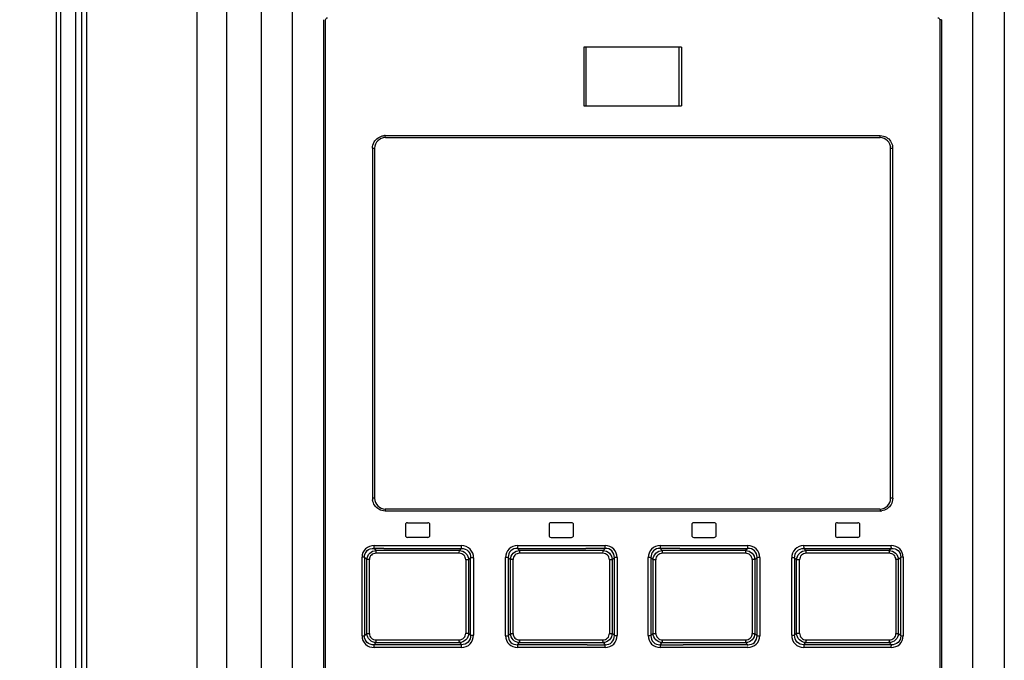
# Model space of a CAD drawing. Header units: inches. Extents: x 0 to 117, y 0 to 83.
# Tile 12 of 73: x 18.69 to 22.66, y 47.74 to 50.32. Entities that reach past the tile are written whole.
import ezdxf

# ---------------------------------------------------------------- set-up
doc = ezdxf.new("R2010")
doc.units = ezdxf.units.IN
doc.header["$LTSCALE"] = 6.431102
doc.header["$MEASUREMENT"] = 0
doc.layers.get('0').update_dxf_attribs({"linetype": 'CONTINUOUS'})
doc.styles.get("Standard").update_dxf_attribs({"font": 'txt', "width": 0.8})
doc.dimstyles.new('DIMSTYLE_2', dxfattribs={"dimtxt": 0.78125, "dimasz": 0.7, "dimexe": 0.18, "dimexo": 0.0625, "dimgap": 0.09, "dimtad": 1, "dimdec": 0, "dimzin": 4, "dimdsep": 46, "dimtxsty": 'STANDARD', "dimblk": '_FILLED', "dimblk1": '_FILLED', "dimblk2": '_FILLED', "dimcen": 0.09, "dimadec": 0, "dimazin": 0, "dimtfac": 1, "dimtdec": 0, "dimtofl": 0, "dimtmove": 0, "dimatfit": 3, "dimldrblk": '_FILLED', "dimfxl": 1, "dimtolj": 1, "dimtzin": 4, "dimarcsym": 0})

# ---------------------------------------------------------------- blocks, each defined once
blk = doc.blocks.new('_FILLED')
at = {"color": 0, "linetype": 'BYBLOCK'}
blk.add_solid([(0, 0), (-1, 0.1429), (-1, -0.1429)], dxfattribs=at)
blk = doc.blocks.new('*D14')
at = {"color": 7, "linetype": 'CONTINUOUS'}
for p, q in [((18.7406, 53.1218), (14.2079, 53.1218)), ((14.5829, 53.1218), (14.5829, 40.289)), ((14.5829, 27.4562), (14.5829, 40.289)), ((21.3059, 27.4562), (14.2079, 27.4562))]:
    blk.add_line(p, q, dxfattribs=at)
at = {"color": 7, "linetype": 'CONTINUOUS', "xscale": 0.7, "yscale": 0.7, "zscale": 0.7}
for p, rotation in [((14.5829, 53.1218), 90), ((14.5829, 27.4562), 270)]:
    blk.add_blockref('_FILLED', p, dxfattribs=dict(at, rotation=rotation))
at = {"color": 7, "linetype": 'CONTINUOUS', "insert": (13.6063, 40.289), "char_height": 0.78125, "width": 1.875, "attachment_point": 2, "rotation": 90, "line_spacing_factor": 0.9}
blk.add_mtext('652', dxfattribs=at)

msp = doc.modelspace()

# ---------------------------------------------------------------- linework, layer by layer
at = {"color": 7, "linetype": 'CONTINUOUS'}
for p, q in [((18.8366, 35.0875), (18.8366, 52.9068)), ((18.8549, 35.3302), (18.8549, 52.8953)), ((19.5214, 52.7065), (19.5214, 28.0966)), ((19.4042, 28.1328), (19.4042, 52.5887)), ((19.6634, 28.1247), (19.6634, 52.5887)), ((22.6556, 52.5887), (22.6556, 27.7649)), ((18.9135, 51.9907), (18.9135, 40.8035)), ((18.9388, 40.9817), (18.9388, 51.8127)), ((18.9583, 51.8127), (18.9583, 40.9817)), ((19.7882, 45.2696), (19.7882, 50.3626)), ((22.5283, 45.2696), (22.5283, 50.3605)), ((19.9141, 45.3113), (19.9141, 50.3231)), ((19.9211, 45.3113), (19.9211, 50.3231)), ((22.3953, 50.3231), (22.3953, 45.3113)), ((22.4023, 50.3231), (22.3953, 50.3231)), ((22.4023, 50.3231), (22.4023, 45.3113)), ((21.3551, 50.2119), (20.9613, 50.2119)), ((20.9614, 50.2119), (20.9614, 49.9757)), ((20.9711, 49.9757), (20.9711, 50.2119)), ((21.3454, 49.9757), (21.3454, 50.2119)), ((21.3551, 50.2119), (21.3551, 49.9757)), ((20.9614, 49.9757), (21.3551, 49.9757)), ((20.1615, 49.8566), (22.155, 49.8566)), ((20.1622, 49.8487), (22.1543, 49.8487)), ((20.1102, 49.8054), (20.1102, 48.396)), ((20.1102, 49.8054), (20.1189, 49.8054)), ((20.1189, 49.8054), (20.1189, 48.396)), ((22.1976, 48.396), (22.1976, 49.8054)), ((22.1976, 49.8054), (22.2062, 49.8054)), ((22.2062, 48.396), (22.2062, 49.8054)), ((20.1189, 48.396), (20.1102, 48.396)), ((22.2062, 48.396), (22.1976, 48.396)), ((22.155, 48.3448), (20.1615, 48.3448)), ((22.1543, 48.3527), (20.1622, 48.3527)), ((20.2429, 48.2897), (20.2429, 48.2464)), ((20.2508, 48.2976), (20.3334, 48.2976)), ((20.3413, 48.2464), (20.3413, 48.2897)), ((20.8216, 48.2897), (20.8216, 48.2464)), ((20.9122, 48.2976), (20.8295, 48.2976)), ((20.92, 48.2464), (20.92, 48.2897)), ((21.3964, 48.2897), (21.3964, 48.2464)), ((21.487, 48.2976), (21.4043, 48.2976)), ((21.4949, 48.2464), (21.4949, 48.2897)), ((21.9752, 48.2897), (21.9752, 48.2464)), ((21.983, 48.2976), (22.0657, 48.2976)), ((22.0736, 48.2464), (22.0736, 48.2897)), ((20.3334, 48.2385), (20.2508, 48.2385)), ((20.8295, 48.2385), (20.9122, 48.2385)), ((21.4043, 48.2385), (21.487, 48.2385)), ((22.0657, 48.2385), (21.983, 48.2385)), ((20.1163, 48.2054), (20.4693, 48.2054)), ((20.6945, 48.2054), (20.6945, 48.2045)), ((20.6945, 48.2054), (21.0476, 48.2054)), ((20.6945, 48.2036), (20.6945, 48.2027)), ((20.6945, 48.2018), (20.6945, 48.2009)), ((21.0475, 48.1943), (21.0476, 48.2038)), ((21.2689, 48.2054), (21.6219, 48.2054)), ((21.2689, 48.2054), (21.2689, 48.1957)), ((21.8471, 48.2054), (22.2002, 48.2054)), ((20.0682, 47.8416), (20.0682, 48.159)), ((20.0781, 48.159), (20.0682, 48.159)), ((20.0781, 48.159), (20.0781, 47.8416)), ((20.0781, 48.159), (20.0879, 48.1495)), ((20.1246, 48.1856), (20.1155, 48.1943)), ((20.1563, 48.1943), (20.1155, 48.1943)), ((20.4599, 48.1745), (20.1239, 48.1745)), ((20.4603, 48.1856), (20.1246, 48.1856)), ((20.1563, 48.1943), (20.4688, 48.1943)), ((20.4688, 48.1943), (20.4603, 48.1856)), ((20.4976, 48.1481), (20.5056, 48.1563)), ((20.5056, 47.8444), (20.5056, 48.1563)), ((20.5174, 48.1563), (20.5056, 48.1563)), ((20.5174, 48.1563), (20.5174, 47.8444)), ((20.6464, 47.8425), (20.6464, 48.1581)), ((20.657, 48.1581), (20.6464, 48.1581)), ((20.657, 48.1581), (20.657, 47.8425)), ((20.657, 48.1581), (20.6662, 48.1491)), ((20.703, 48.1856), (20.6942, 48.1943)), ((20.6942, 48.1943), (20.9699, 48.1943)), ((21.0388, 48.1746), (20.7027, 48.1746)), ((21.0389, 48.1857), (20.703, 48.1856)), ((21.0475, 48.1943), (20.9699, 48.1943)), ((21.0388, 48.1746), (21.0389, 48.1831)), ((21.0475, 48.1943), (21.0389, 48.1857)), ((21.0759, 48.1486), (21.0845, 48.1572)), ((21.0845, 47.8434), (21.0845, 48.1572)), ((21.0957, 48.1572), (21.0845, 48.1572)), ((21.0957, 48.1572), (21.0957, 47.8434)), ((21.2208, 47.8434), (21.2208, 48.1572)), ((21.2319, 48.1572), (21.2208, 48.1572)), ((21.2319, 48.1572), (21.2319, 47.8434)), ((21.2319, 48.1572), (21.2405, 48.1486)), ((21.2776, 48.1857), (21.2689, 48.1943)), ((21.2818, 48.1943), (21.2689, 48.1943)), ((21.6134, 48.1856), (21.2776, 48.1857)), ((21.2776, 48.1857), (21.2776, 48.1762)), ((21.6137, 48.1746), (21.2777, 48.1746)), ((21.3489, 48.1943), (21.2818, 48.1943)), ((21.3489, 48.1943), (21.6223, 48.1943)), ((21.6223, 48.1943), (21.6134, 48.1856)), ((21.6503, 48.1491), (21.6595, 48.1581)), ((21.6595, 47.8425), (21.6595, 48.1581)), ((21.67, 48.1581), (21.6595, 48.1581)), ((21.67, 48.1581), (21.67, 47.8425)), ((21.7991, 47.8444), (21.7991, 48.1563)), ((21.8109, 48.1563), (21.7991, 48.1563)), ((21.8109, 48.1563), (21.8109, 47.8444)), ((21.8109, 48.1563), (21.8189, 48.1481)), ((21.8561, 48.1856), (21.8476, 48.1943)), ((21.8476, 48.1943), (22.2009, 48.1943)), ((22.1919, 48.1856), (21.8561, 48.1856)), ((22.1926, 48.1745), (21.8566, 48.1745)), ((22.2009, 48.1943), (22.1919, 48.1856)), ((22.2285, 48.1495), (22.2384, 48.159)), ((22.2384, 47.8416), (22.2384, 48.159)), ((22.2483, 48.159), (22.2384, 48.159)), ((22.2483, 48.159), (22.2483, 47.8416)), ((20.0879, 47.8511), (20.0879, 48.1495)), ((20.0979, 48.1495), (20.0879, 48.1495)), ((20.0979, 47.8511), (20.0979, 48.1495)), ((20.4858, 48.1481), (20.4858, 47.8526)), ((20.4976, 48.1481), (20.4858, 48.1481)), ((20.4976, 48.1481), (20.4976, 47.8526)), ((20.6662, 47.8516), (20.6662, 48.1491)), ((20.6768, 48.1491), (20.6662, 48.1491)), ((20.6768, 47.8516), (20.6768, 48.1491)), ((21.0647, 48.1486), (21.0647, 47.8521)), ((21.0759, 48.1486), (21.0647, 48.1486)), ((21.0759, 48.1486), (21.0759, 47.8521)), ((21.2405, 47.8521), (21.2405, 48.1486)), ((21.2517, 48.1486), (21.2405, 48.1486)), ((21.2517, 47.8521), (21.2517, 48.1486)), ((21.6397, 48.1491), (21.6397, 47.8516)), ((21.6503, 48.1491), (21.6397, 48.1491)), ((21.6503, 48.1491), (21.6503, 47.8516)), ((21.8189, 47.8526), (21.8189, 48.1481)), ((21.8307, 48.1481), (21.8189, 48.1481)), ((21.8307, 47.8526), (21.8307, 48.1481)), ((22.2186, 48.1495), (22.2186, 47.8511)), ((22.2285, 48.1495), (22.2186, 48.1495)), ((22.2285, 48.1495), (22.2285, 47.8511)), ((20.0682, 47.8416), (20.0781, 47.8416)), ((20.0879, 47.8511), (20.0781, 47.8416)), ((20.0879, 47.8511), (20.0979, 47.8511)), ((20.4858, 47.8526), (20.4976, 47.8526)), ((20.5056, 47.8444), (20.4976, 47.8526)), ((20.5056, 47.8444), (20.5174, 47.8444)), ((20.6464, 47.8425), (20.657, 47.8425)), ((20.6662, 47.8516), (20.657, 47.8425)), ((20.6662, 47.8516), (20.6768, 47.8516)), ((21.0647, 47.8521), (21.0759, 47.8521)), ((21.0845, 47.8434), (21.0759, 47.8521)), ((21.0845, 47.8434), (21.0957, 47.8434)), ((21.2208, 47.8434), (21.2319, 47.8434)), ((21.2405, 47.8521), (21.2319, 47.8434)), ((21.2405, 47.8521), (21.2517, 47.8521)), ((21.6397, 47.8516), (21.6503, 47.8516)), ((21.6595, 47.8425), (21.6503, 47.8516)), ((21.6595, 47.8425), (21.67, 47.8425)), ((21.7991, 47.8444), (21.8109, 47.8444)), ((21.8189, 47.8526), (21.8109, 47.8444)), ((21.8189, 47.8526), (21.8307, 47.8526)), ((22.2186, 47.8511), (22.2285, 47.8511)), ((22.2384, 47.8416), (22.2285, 47.8511)), ((22.2384, 47.8416), (22.2483, 47.8416)), ((20.1155, 47.8063), (20.1246, 47.815)), ((20.2015, 47.8063), (20.1155, 47.8063)), ((20.1239, 47.8261), (20.4599, 47.8261)), ((20.1246, 47.815), (20.4603, 47.815)), ((20.4688, 47.8063), (20.2015, 47.8063)), ((20.4603, 47.815), (20.4688, 47.8063)), ((20.6942, 47.8063), (20.703, 47.815)), ((20.9755, 47.8063), (20.6942, 47.8063)), ((20.7027, 47.8261), (21.0388, 47.8261)), ((20.703, 47.815), (21.0389, 47.815)), ((20.9755, 47.8063), (21.0475, 47.8063)), ((21.0389, 47.815), (21.0388, 47.8244)), ((21.0389, 47.815), (21.0475, 47.8063)), ((21.0476, 47.8043), (21.0475, 47.8063)), ((21.2689, 47.8063), (21.2776, 47.815)), ((21.2689, 47.8063), (21.3365, 47.8063)), ((21.2689, 47.8063), (21.2689, 47.7969)), ((21.2777, 47.8261), (21.2776, 47.8176)), ((21.2776, 47.815), (21.6135, 47.815)), ((21.2777, 47.8261), (21.6137, 47.8261)), ((21.3365, 47.8063), (21.362, 47.8063)), ((21.6223, 47.8063), (21.362, 47.8063)), ((21.6135, 47.815), (21.6223, 47.8063)), ((21.622, 47.8017), (21.6221, 47.8024)), ((21.622, 47.8002), (21.622, 47.801)), ((21.622, 47.7986), (21.622, 47.7994)), ((21.8476, 47.8063), (21.8561, 47.815)), ((22.2009, 47.8063), (21.8476, 47.8063)), ((21.8561, 47.815), (22.1919, 47.815)), ((21.8566, 47.8261), (22.1926, 47.8261)), ((22.1919, 47.815), (22.2009, 47.8063)), ((20.4693, 47.7952), (20.1163, 47.7952)), ((21.0476, 47.7952), (20.6945, 47.7952)), ((21.6219, 47.7952), (21.2689, 47.7952)), ((21.6219, 47.7952), (21.6219, 47.7961)), ((21.622, 47.7969), (21.622, 47.7978)), ((22.2002, 47.7952), (21.8471, 47.7952))]:
    msp.add_line(p, q, dxfattribs=at)
for points in [[(20.1161, 48.1998), (20.1161, 48.199), (20.116, 48.1982), (20.116, 48.1975), (20.1159, 48.1968), (20.1158, 48.1962), (20.1158, 48.1956), (20.1157, 48.1951), (20.1156, 48.1947), (20.1155, 48.1943)], [(20.1163, 48.2054), (20.1163, 48.2048), (20.1163, 48.2041), (20.1162, 48.2035), (20.1162, 48.2029), (20.1162, 48.2022), (20.1162, 48.2016), (20.1162, 48.201), (20.1161, 48.2004), (20.1161, 48.1998)], [(20.6944, 48.1978), (20.6944, 48.1973), (20.6944, 48.1968), (20.6943, 48.1963), (20.6943, 48.1959), (20.6943, 48.1955), (20.6943, 48.1952), (20.6943, 48.1949), (20.6942, 48.1946), (20.6942, 48.1943)], [(20.6945, 48.2001), (20.6945, 48.1993), (20.6944, 48.1985), (20.6944, 48.1978)], [(21.8471, 48.2054), (21.8471, 48.2047), (21.8472, 48.2039), (21.8472, 48.2031), (21.8472, 48.2024), (21.8472, 48.2016)], [(21.8472, 48.2009), (21.8472, 48.2002), (21.8473, 48.1995), (21.8473, 48.1988)], [(21.8473, 48.1988), (21.8473, 48.1982), (21.8473, 48.1975), (21.8474, 48.1969), (21.8474, 48.1964), (21.8475, 48.1959), (21.8475, 48.1954), (21.8475, 48.195), (21.8476, 48.1946), (21.8476, 48.1943)], [(20.4692, 47.8018), (20.4692, 47.8025), (20.4691, 47.8031), (20.4691, 47.8037), (20.4691, 47.8042), (20.469, 47.8047), (20.469, 47.8052), (20.4689, 47.8056), (20.4689, 47.806), (20.4688, 47.8063)], [(20.4693, 47.7997), (20.4692, 47.8005), (20.4692, 47.8011), (20.4692, 47.8018)], [(20.4693, 47.796), (20.4693, 47.7967), (20.4693, 47.7975), (20.4693, 47.7983), (20.4693, 47.799)], [(21.6221, 47.803), (21.6221, 47.8035), (21.6221, 47.804), (21.6221, 47.8045), (21.6222, 47.8049), (21.6222, 47.8053), (21.6222, 47.8057), (21.6222, 47.806), (21.6223, 47.8063)], [(22.2002, 47.7952), (22.2002, 47.7958), (22.2002, 47.7965), (22.2002, 47.7971), (22.2002, 47.7978), (22.2003, 47.7984), (22.2003, 47.799), (22.2003, 47.7996), (22.2003, 47.8002), (22.2004, 47.8008)], [(22.2004, 47.8008), (22.2004, 47.8016), (22.2005, 47.8024), (22.2005, 47.8031), (22.2006, 47.8038), (22.2006, 47.8044), (22.2007, 47.805), (22.2008, 47.8055), (22.2009, 47.8059), (22.2009, 47.8063)]]:
    msp.add_lwpolyline(points, dxfattribs=at)
for centre, radius, start, end in [((20.1622, 49.8054), 0.0433, 90, 180), ((20.1622, 49.8005), 0.0561, 90.7871, 97.825), ((22.1543, 49.8054), 0.0433, 0, 90), ((22.1511, 49.8048), 0.0551, 0.6803, 7.791), ((20.1654, 48.3966), 0.0551, 180.6803, 187.791), ((20.1622, 48.396), 0.0433, 180, 270), ((22.1543, 48.396), 0.0433, 270, 360), ((22.1542, 48.4009), 0.0561, 270.7871, 277.825), ((20.2508, 48.2897), 0.00787, 90, 180), ((20.3334, 48.2897), 0.00787, 0, 90), ((20.8295, 48.2897), 0.00787, 89.9993, 179.9993), ((20.9122, 48.2897), 0.00787, 0, 90.0004), ((21.4043, 48.2897), 0.00787, 89.9996, 179.9996), ((21.487, 48.2897), 0.00787, 0, 90.0007), ((21.983, 48.2897), 0.00787, 90, 180), ((22.0657, 48.2897), 0.00787, 0, 90), ((20.2508, 48.2464), 0.00787, 180, 270), ((20.3334, 48.2464), 0.00787, 270, 360), ((20.8295, 48.2464), 0.00787, 180.0007, 270.0007), ((20.9122, 48.2464), 0.00787, 269.9996, 360), ((21.4043, 48.2464), 0.00787, 180.0004, 270.0004), ((21.487, 48.2464), 0.00787, 269.9993, 360), ((21.983, 48.2464), 0.00787, 180, 270), ((22.0657, 48.2464), 0.00787, 270, 360), ((20.131, 47.7952), 0.9166, 0.0019, 0.5729)]:
    msp.add_arc(centre, radius, start, end, dxfattribs=at)
for points in [[(19.9211, 50.3231), (19.9211, 50.3269), (19.9253, 50.331), (19.929, 50.331)], [(22.3875, 50.331), (22.3912, 50.331), (22.3953, 50.3269), (22.3953, 50.3231)], [(20.1102, 49.8054), (20.1103, 49.8142), (20.1126, 49.8232), (20.117, 49.8308)], [(20.117, 49.8308), (20.1245, 49.8439), (20.1396, 49.854), (20.1546, 49.8561)], [(22.155, 49.8566), (22.1638, 49.8565), (22.1729, 49.8542), (22.1805, 49.8498)], [(22.1805, 49.8498), (22.1936, 49.8423), (22.2037, 49.8272), (22.2057, 49.8122)], [(22.2062, 48.396), (22.2061, 48.3872), (22.2038, 48.3782), (22.1995, 48.3706)], [(20.136, 48.3516), (20.1229, 48.3591), (20.1128, 48.3742), (20.1107, 48.3892)], [(22.1995, 48.3706), (22.192, 48.3575), (22.1768, 48.3474), (22.1619, 48.3453)], [(20.1615, 48.3448), (20.1527, 48.3449), (20.1436, 48.3472), (20.136, 48.3516)]]:
    msp.add_open_spline(points, degree=3, dxfattribs=at)
for points, knots in [([(20.1622, 49.8487), (20.1614, 49.8487), (20.162, 49.853), (20.1615, 49.8548), (20.1615, 49.8566)], [0, 0, 0, 0, 0.302844, 1, 1, 1, 1]), ([(22.1543, 49.8487), (22.1551, 49.8487), (22.1544, 49.853), (22.155, 49.8548), (22.155, 49.8566)], [0, 0, 0, 0, 0.302845, 1, 1, 1, 1]), ([(20.1622, 48.3527), (20.1614, 48.3527), (20.162, 48.3484), (20.1615, 48.3466), (20.1615, 48.3448)], [0, 0, 0, 0, 0.302845, 1, 1, 1, 1]), ([(22.1543, 48.3527), (22.1551, 48.3527), (22.1544, 48.3484), (22.155, 48.3466), (22.155, 48.3448)], [0, 0, 0, 0, 0.302844, 1, 1, 1, 1]), ([(20.1163, 48.2054), (20.1042, 48.2049), (20.0781, 48.1972), (20.0684, 48.1711), (20.0682, 48.159)], [0, 0, 0, 0, 0.500114, 1, 1, 1, 1]), ([(20.4688, 48.1943), (20.4689, 48.1948), (20.4693, 48.1979), (20.4693, 48.2011), (20.4692, 48.2038)], [0, 0, 0, 0, 0.149163, 1, 1, 1, 1]), ([(20.5174, 48.1563), (20.5174, 48.1687), (20.508, 48.1951), (20.4818, 48.2054), (20.4693, 48.2054)], [0, 0, 0, 0, 0.500912, 1, 1, 1, 1]), ([(20.6945, 48.2054), (20.6823, 48.2054), (20.6563, 48.1962), (20.6464, 48.1703), (20.6464, 48.1581)], [0, 0, 0, 0, 0.500347, 1, 1, 1, 1]), ([(21.0957, 48.1572), (21.0957, 48.1695), (21.0861, 48.1957), (21.0599, 48.2054), (21.0476, 48.2054)], [0, 0, 0, 0, 0.50014, 1, 1, 1, 1]), ([(21.2689, 48.2054), (21.2565, 48.2054), (21.2304, 48.1957), (21.2208, 48.1695), (21.2208, 48.1572)], [0, 0, 0, 0, 0.499974, 1, 1, 1, 1]), ([(21.67, 48.1581), (21.67, 48.1703), (21.6601, 48.1962), (21.6342, 48.2054), (21.6219, 48.2054)], [0, 0, 0, 0, 0.499785, 1, 1, 1, 1]), ([(21.6223, 48.1943), (21.6222, 48.1948), (21.622, 48.1979), (21.622, 48.2011), (21.622, 48.2038)], [0, 0, 0, 0, 0.148385, 1, 1, 1, 1]), ([(21.8471, 48.2054), (21.8347, 48.205), (21.8082, 48.1953), (21.7995, 48.1687), (21.7991, 48.1563)], [0, 0, 0, 0, 0.49921, 1, 1, 1, 1]), ([(22.2483, 48.159), (22.2483, 48.1711), (22.2381, 48.1968), (22.2123, 48.2054), (22.2002, 48.2054)], [0, 0, 0, 0, 0.499901, 1, 1, 1, 1]), ([(22.2009, 48.1943), (22.2008, 48.1948), (22.2003, 48.1979), (22.2002, 48.2011), (22.2004, 48.2038)], [0, 0, 0, 0, 0.150502, 1, 1, 1, 1]), ([(20.0781, 48.159), (20.0778, 48.1685), (20.0855, 48.1889), (20.1061, 48.1948), (20.1155, 48.1943)], [0, 0, 0, 0, 0.501463, 1, 1, 1, 1]), ([(20.0879, 48.1495), (20.0882, 48.1587), (20.0962, 48.1777), (20.1153, 48.1853), (20.1246, 48.1856)], [0, 0, 0, 0, 0.498949, 1, 1, 1, 1]), ([(20.1239, 48.1745), (20.1174, 48.1745), (20.1034, 48.1699), (20.0979, 48.156), (20.0979, 48.1495)], [0, 0, 0, 0, 0.500409, 1, 1, 1, 1]), ([(20.1246, 48.1856), (20.1244, 48.1851), (20.1239, 48.1821), (20.1239, 48.1789), (20.1241, 48.1762)], [0, 0, 0, 0, 0.15035, 1, 1, 1, 1]), ([(20.4599, 48.1745), (20.4599, 48.1767), (20.4596, 48.1774), (20.4601, 48.1837), (20.4603, 48.183)], [0, 0, 0, 0, 0.75591, 1, 1, 1, 1]), ([(20.4858, 48.1481), (20.4856, 48.1548), (20.4808, 48.1689), (20.4666, 48.1745), (20.4599, 48.1745)], [0, 0, 0, 0, 0.500788, 1, 1, 1, 1]), ([(20.4603, 48.1856), (20.4698, 48.1854), (20.4894, 48.1771), (20.4973, 48.1576), (20.4976, 48.1481)], [0, 0, 0, 0, 0.498917, 1, 1, 1, 1]), ([(20.4688, 48.1943), (20.4785, 48.1946), (20.4993, 48.1868), (20.506, 48.1659), (20.5056, 48.1563)], [0, 0, 0, 0, 0.49985, 1, 1, 1, 1]), ([(20.6942, 48.1943), (20.6847, 48.1947), (20.664, 48.1883), (20.6566, 48.1676), (20.657, 48.1581)], [0, 0, 0, 0, 0.499787, 1, 1, 1, 1]), ([(20.6662, 48.1491), (20.6665, 48.1584), (20.6745, 48.1776), (20.6937, 48.1854), (20.703, 48.1856)], [0, 0, 0, 0, 0.49945, 1, 1, 1, 1]), ([(20.7027, 48.1746), (20.6961, 48.1744), (20.6821, 48.1697), (20.6768, 48.1556), (20.6768, 48.1491)], [0, 0, 0, 0, 0.500235, 1, 1, 1, 1]), ([(20.703, 48.1856), (20.703, 48.1852), (20.7027, 48.1821), (20.7027, 48.1789), (20.7028, 48.1763)], [0, 0, 0, 0, 0.148121, 1, 1, 1, 1]), ([(21.0647, 48.1486), (21.0646, 48.1552), (21.0596, 48.1693), (21.0455, 48.1745), (21.0388, 48.1746)], [0, 0, 0, 0, 0.500026, 1, 1, 1, 1]), ([(21.0389, 48.1857), (21.0483, 48.1854), (21.0677, 48.1774), (21.0757, 48.158), (21.0759, 48.1486)], [0, 0, 0, 0, 0.49989, 1, 1, 1, 1]), ([(21.0845, 48.1572), (21.0849, 48.1668), (21.0779, 48.1876), (21.0571, 48.1947), (21.0475, 48.1943)], [0, 0, 0, 0, 0.500024, 1, 1, 1, 1]), ([(21.2689, 48.1943), (21.2594, 48.1947), (21.2386, 48.1876), (21.2316, 48.1668), (21.2319, 48.1572)], [0, 0, 0, 0, 0.500144, 1, 1, 1, 1]), ([(21.2405, 48.1486), (21.2408, 48.158), (21.2488, 48.1774), (21.2682, 48.1854), (21.2776, 48.1857)], [0, 0, 0, 0, 0.500182, 1, 1, 1, 1]), ([(21.2777, 48.1746), (21.271, 48.1744), (21.2569, 48.1694), (21.2518, 48.1552), (21.2517, 48.1486)], [0, 0, 0, 0, 0.499903, 1, 1, 1, 1]), ([(21.6135, 48.1856), (21.6228, 48.1854), (21.642, 48.1776), (21.65, 48.1584), (21.6503, 48.1491)], [0, 0, 0, 0, 0.500628, 1, 1, 1, 1]), ([(21.6138, 48.1746), (21.6138, 48.1767), (21.6139, 48.1774), (21.6136, 48.1837), (21.6135, 48.183)], [0, 0, 0, 0, 0.757707, 1, 1, 1, 1]), ([(21.6397, 48.1491), (21.6396, 48.1556), (21.6344, 48.1697), (21.6203, 48.1745), (21.6137, 48.1746)], [0, 0, 0, 0, 0.499685, 1, 1, 1, 1]), ([(21.6595, 48.1581), (21.6598, 48.1676), (21.6525, 48.1883), (21.6318, 48.1947), (21.6223, 48.1943)], [0, 0, 0, 0, 0.50039, 1, 1, 1, 1]), ([(21.8109, 48.1563), (21.8105, 48.1659), (21.8172, 48.1868), (21.838, 48.1947), (21.8476, 48.1943)], [0, 0, 0, 0, 0.500266, 1, 1, 1, 1]), ([(21.8189, 48.1481), (21.8192, 48.1576), (21.8271, 48.1771), (21.8467, 48.1854), (21.8561, 48.1856)], [0, 0, 0, 0, 0.501147, 1, 1, 1, 1]), ([(21.8566, 48.1745), (21.8499, 48.1744), (21.8357, 48.169), (21.8308, 48.1548), (21.8307, 48.1481)], [0, 0, 0, 0, 0.499148, 1, 1, 1, 1]), ([(21.8561, 48.1856), (21.8562, 48.1852), (21.8566, 48.1821), (21.8566, 48.1789), (21.8565, 48.1762)], [0, 0, 0, 0, 0.14888, 1, 1, 1, 1]), ([(22.1919, 48.1856), (22.2012, 48.1853), (22.2202, 48.1777), (22.2283, 48.1587), (22.2285, 48.1495)], [0, 0, 0, 0, 0.501135, 1, 1, 1, 1]), ([(22.1926, 48.1745), (22.1926, 48.1767), (22.193, 48.1775), (22.1922, 48.1836), (22.192, 48.183)], [0, 0, 0, 0, 0.752251, 1, 1, 1, 1]), ([(22.2186, 48.1495), (22.2184, 48.156), (22.2131, 48.17), (22.1991, 48.1744), (22.1926, 48.1745)], [0, 0, 0, 0, 0.49976, 1, 1, 1, 1]), ([(22.2009, 48.1943), (22.2104, 48.1947), (22.231, 48.189), (22.2387, 48.1685), (22.2384, 48.159)], [0, 0, 0, 0, 0.498792, 1, 1, 1, 1]), ([(20.0682, 47.8416), (20.0682, 47.8295), (20.0783, 47.8038), (20.1041, 47.7952), (20.1163, 47.7952)], [0, 0, 0, 0, 0.499901, 1, 1, 1, 1]), ([(20.1155, 47.8063), (20.1061, 47.8059), (20.0855, 47.8117), (20.0778, 47.8322), (20.0781, 47.8416)], [0, 0, 0, 0, 0.498787, 1, 1, 1, 1]), ([(20.1246, 47.815), (20.1153, 47.8153), (20.0963, 47.8229), (20.0882, 47.8419), (20.0879, 47.8511)], [0, 0, 0, 0, 0.501135, 1, 1, 1, 1]), ([(20.0979, 47.8511), (20.0981, 47.8446), (20.1033, 47.8306), (20.1174, 47.8262), (20.1239, 47.8261)], [0, 0, 0, 0, 0.49976, 1, 1, 1, 1]), ([(20.4599, 47.8261), (20.4666, 47.8262), (20.4808, 47.8316), (20.4857, 47.8459), (20.4858, 47.8526)], [0, 0, 0, 0, 0.499148, 1, 1, 1, 1]), ([(20.4976, 47.8526), (20.4973, 47.8431), (20.4894, 47.8235), (20.4698, 47.8152), (20.4603, 47.815)], [0, 0, 0, 0, 0.501147, 1, 1, 1, 1]), ([(20.5056, 47.8444), (20.506, 47.8347), (20.4993, 47.8138), (20.4785, 47.806), (20.4688, 47.8063)], [0, 0, 0, 0, 0.500266, 1, 1, 1, 1]), ([(20.4693, 47.7952), (20.4818, 47.7956), (20.5083, 47.8053), (20.5169, 47.8319), (20.5174, 47.8444)], [0, 0, 0, 0, 0.49921, 1, 1, 1, 1]), ([(20.6464, 47.8425), (20.6464, 47.8303), (20.6563, 47.8044), (20.6823, 47.7952), (20.6945, 47.7952)], [0, 0, 0, 0, 0.499785, 1, 1, 1, 1]), ([(20.657, 47.8425), (20.6567, 47.833), (20.664, 47.8124), (20.6847, 47.8059), (20.6942, 47.8063)], [0, 0, 0, 0, 0.50039, 1, 1, 1, 1]), ([(20.703, 47.815), (20.6937, 47.8153), (20.6745, 47.823), (20.6664, 47.8423), (20.6662, 47.8516)], [0, 0, 0, 0, 0.500628, 1, 1, 1, 1]), ([(20.6768, 47.8516), (20.6769, 47.845), (20.682, 47.831), (20.6961, 47.8261), (20.7027, 47.8261)], [0, 0, 0, 0, 0.499685, 1, 1, 1, 1]), ([(21.0388, 47.8261), (21.0455, 47.8262), (21.0596, 47.8312), (21.0647, 47.8454), (21.0647, 47.8521)], [0, 0, 0, 0, 0.499903, 1, 1, 1, 1]), ([(21.0759, 47.8521), (21.0757, 47.8426), (21.0677, 47.8232), (21.0483, 47.8152), (21.0389, 47.815)], [0, 0, 0, 0, 0.500182, 1, 1, 1, 1]), ([(21.0475, 47.8063), (21.0571, 47.806), (21.0779, 47.8131), (21.0849, 47.8338), (21.0845, 47.8434)], [0, 0, 0, 0, 0.500144, 1, 1, 1, 1]), ([(21.0476, 47.7952), (21.06, 47.7952), (21.0861, 47.805), (21.0957, 47.8311), (21.0957, 47.8434)], [0, 0, 0, 0, 0.499974, 1, 1, 1, 1]), ([(21.2208, 47.8434), (21.2208, 47.8311), (21.2304, 47.805), (21.2565, 47.7952), (21.2689, 47.7952)], [0, 0, 0, 0, 0.50014, 1, 1, 1, 1]), ([(21.2319, 47.8434), (21.2316, 47.8338), (21.2386, 47.8131), (21.2594, 47.8059), (21.2689, 47.8063)], [0, 0, 0, 0, 0.500023, 1, 1, 1, 1]), ([(21.2776, 47.815), (21.2682, 47.8152), (21.2488, 47.8232), (21.2408, 47.8426), (21.2405, 47.8521)], [0, 0, 0, 0, 0.49989, 1, 1, 1, 1]), ([(21.2517, 47.8521), (21.2519, 47.8454), (21.2569, 47.8313), (21.271, 47.8261), (21.2777, 47.8261)], [0, 0, 0, 0, 0.500026, 1, 1, 1, 1]), ([(21.6503, 47.8516), (21.65, 47.8423), (21.642, 47.823), (21.6228, 47.8153), (21.6135, 47.815)], [0, 0, 0, 0, 0.49945, 1, 1, 1, 1]), ([(21.6137, 47.8261), (21.6203, 47.8262), (21.6344, 47.8309), (21.6397, 47.845), (21.6397, 47.8516)], [0, 0, 0, 0, 0.500235, 1, 1, 1, 1]), ([(21.6219, 47.7952), (21.6342, 47.7952), (21.6602, 47.8044), (21.67, 47.8303), (21.67, 47.8425)], [0, 0, 0, 0, 0.500347, 1, 1, 1, 1]), ([(21.6223, 47.8063), (21.6318, 47.8059), (21.6525, 47.8124), (21.6598, 47.833), (21.6595, 47.8425)], [0, 0, 0, 0, 0.499787, 1, 1, 1, 1]), ([(21.7991, 47.8444), (21.7991, 47.8319), (21.8085, 47.8056), (21.8347, 47.7952), (21.8471, 47.7952)], [0, 0, 0, 0, 0.500912, 1, 1, 1, 1]), ([(21.8476, 47.8063), (21.838, 47.806), (21.8172, 47.8138), (21.8105, 47.8347), (21.8109, 47.8444)], [0, 0, 0, 0, 0.49985, 1, 1, 1, 1]), ([(21.8561, 47.815), (21.8467, 47.8152), (21.8271, 47.8235), (21.8192, 47.8431), (21.8189, 47.8526)], [0, 0, 0, 0, 0.498917, 1, 1, 1, 1]), ([(21.8307, 47.8526), (21.8308, 47.8459), (21.8357, 47.8317), (21.8499, 47.8261), (21.8566, 47.8261)], [0, 0, 0, 0, 0.500788, 1, 1, 1, 1]), ([(22.2285, 47.8511), (22.2283, 47.8419), (22.2202, 47.8229), (22.2012, 47.8153), (22.1919, 47.815)], [0, 0, 0, 0, 0.498949, 1, 1, 1, 1]), ([(22.1926, 47.8261), (22.1991, 47.8261), (22.213, 47.8307), (22.2186, 47.8446), (22.2186, 47.8511)], [0, 0, 0, 0, 0.500409, 1, 1, 1, 1]), ([(22.2002, 47.7952), (22.2123, 47.7957), (22.2383, 47.8035), (22.248, 47.8295), (22.2483, 47.8416)], [0, 0, 0, 0, 0.500114, 1, 1, 1, 1]), ([(22.2384, 47.8416), (22.2387, 47.8322), (22.231, 47.8117), (22.2103, 47.8059), (22.2009, 47.8063)], [0, 0, 0, 0, 0.501463, 1, 1, 1, 1]), ([(20.1155, 47.8063), (20.1156, 47.8058), (20.1162, 47.8027), (20.1162, 47.7995), (20.1161, 47.7969)], [0, 0, 0, 0, 0.150527, 1, 1, 1, 1]), ([(20.1239, 47.8261), (20.1239, 47.824), (20.1235, 47.8231), (20.1243, 47.817), (20.1245, 47.8177)], [0, 0, 0, 0, 0.752251, 1, 1, 1, 1]), ([(20.4603, 47.815), (20.4602, 47.8154), (20.4599, 47.8186), (20.4599, 47.8217), (20.46, 47.8244)], [0, 0, 0, 0, 0.14888, 1, 1, 1, 1]), ([(20.6942, 47.8063), (20.6943, 47.8058), (20.6945, 47.8027), (20.6945, 47.7995), (20.6944, 47.7969)], [0, 0, 0, 0, 0.148384, 1, 1, 1, 1]), ([(20.7027, 47.8261), (20.7027, 47.8239), (20.7025, 47.8232), (20.7029, 47.8169), (20.703, 47.8176)], [0, 0, 0, 0, 0.757707, 1, 1, 1, 1]), ([(21.6135, 47.815), (21.6135, 47.8154), (21.6138, 47.8186), (21.6138, 47.8217), (21.6137, 47.8244)], [0, 0, 0, 0, 0.148121, 1, 1, 1, 1]), ([(21.8476, 47.8063), (21.8476, 47.8058), (21.8472, 47.8027), (21.8472, 47.7995), (21.8473, 47.7969)], [0, 0, 0, 0, 0.149169, 1, 1, 1, 1]), ([(21.8566, 47.8261), (21.8566, 47.824), (21.8569, 47.8232), (21.8563, 47.817), (21.8562, 47.8176)], [0, 0, 0, 0, 0.75591, 1, 1, 1, 1]), ([(22.1919, 47.815), (22.192, 47.8155), (22.1926, 47.8186), (22.1926, 47.8218), (22.1924, 47.8244)], [0, 0, 0, 0, 0.15035, 1, 1, 1, 1])]:
    msp.add_open_spline(points, degree=3, knots=knots, dxfattribs=at)

# ---------------------------------------------------------------- dimensions: what is measured, and where the dimension line sits
dim = msp.add_linear_dim(base=(14.5829, 53.1218), p1=(21.3059, 27.4562), p2=(18.7406, 53.1218), angle=90, dimstyle='DIMSTYLE_2', dxfattribs=at)
dim.commit()
dim.dimension.update_dxf_attribs({"geometry": '*D14', "text_midpoint": (14.417, 39.4509), "dimtype": 160})

doc.saveas('drawing.dxf')
